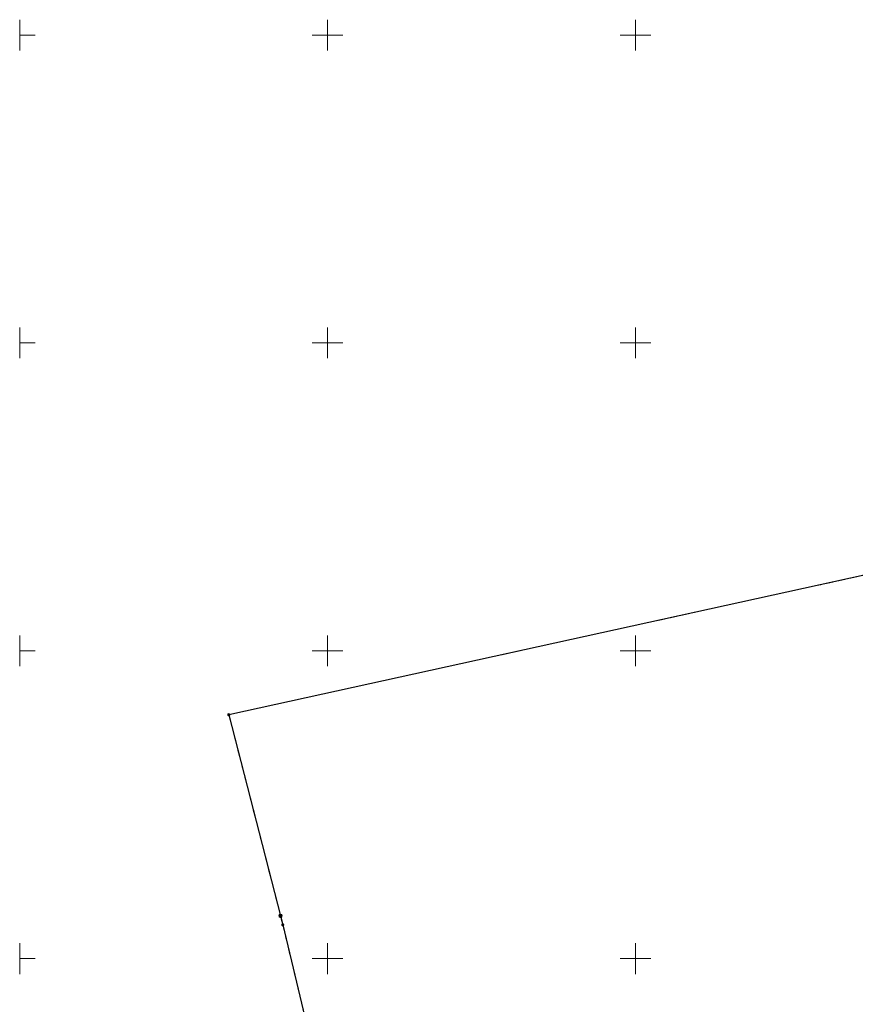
# Model space of a CAD drawing. Header units: millimetres. Extents: x 5507581 to 5508583, y 5765457 to 5766184.
# Tile 19 of 59: x 5507600 to 5507736, y 5765743 to 5765902. Entities that reach past the tile are written whole.
import ezdxf

# ---------------------------------------------------------------- set-up
doc = ezdxf.new("R2010")
doc.units = ezdxf.units.MM
doc.linetypes.add('PRZER1-1', pattern=[2, 1, -1])
doc.layers.get('0').update_dxf_attribs({"lineweight": 18})
for name, color, linetype, lineweight in [('EGDE', 122, 'Continuous', 18), ('EGPG', 7, 'Continuous', 18), ('Ramka sekcyjna', 7, 'Continuous', 18)]:
    doc.layers.add(name, color=color, linetype=linetype, lineweight=lineweight)
doc.layers.add('EGUG', color=7, linetype='Continuous', lineweight=18, true_color=0x008000)

# ---------------------------------------------------------------- blocks, each defined once
blk = doc.blocks.new('D_GEPPGD1_1')
at = {"true_color": 0xffffff}
blk.add_hatch(color=7, dxfattribs=at).paths.add_polyline_path([(0, -0.25), (0.077254, -0.237764), (0.146946, -0.202254), (0.202254, -0.146946), (0.237764, -0.077254), (0.25, 0), (0.237764, 0.077254), (0.202254, 0.146946), (0.146946, 0.202254), (0.077254, 0.237764), (0, 0.25), (-0.077254, 0.237764), (-0.146946, 0.202254), (-0.202254, 0.146946), (-0.237764, 0.077254), (-0.25, 0), (-0.237764, -0.077254), (-0.202254, -0.146946), (-0.146946, -0.202254), (-0.077254, -0.237764)])
at = {"color": 0}
blk.add_lwpolyline([(0, 0.25), (0.077254, 0.237764), (0.146946, 0.202254), (0.202254, 0.146946), (0.237764, 0.077254), (0.25, 0), (0.237764, -0.077254), (0.202254, -0.146946), (0.146946, -0.202254), (0.077254, -0.237764), (0, -0.25), (-0.077254, -0.237764), (-0.146946, -0.202254), (-0.202254, -0.146946), (-0.237764, -0.077254), (-0.25, 0), (-0.237764, 0.077254), (-0.202254, 0.146946), (-0.146946, 0.202254), (-0.077254, 0.237764)], close=True, dxfattribs=at)
blk = doc.blocks.new('D_GEPPGD1_2')
at = {"true_color": 0xffffff}
blk.add_hatch(color=7, dxfattribs=at).paths.add_polyline_path([(0, -0.25), (0.077254, -0.237764), (0.146946, -0.202254), (0.202254, -0.146946), (0.237764, -0.077254), (0.25, 0), (0.237764, 0.077254), (0.202254, 0.146946), (0.146946, 0.202254), (0.077254, 0.237764), (0, 0.25), (-0.077254, 0.237764), (-0.146946, 0.202254), (-0.202254, 0.146946), (-0.237764, 0.077254), (-0.25, 0), (-0.237764, -0.077254), (-0.202254, -0.146946), (-0.146946, -0.202254), (-0.077254, -0.237764)])
blk.add_hatch(color=0).paths.add_polyline_path([(0, -0.045), (0.013906, -0.042798), (0.02645, -0.036406), (0.036406, -0.02645), (0.042798, -0.013906), (0.045, 0), (0.042798, 0.013906), (0.036406, 0.02645), (0.02645, 0.036406), (0.013906, 0.042798), (0, 0.045), (-0.013906, 0.042798), (-0.02645, 0.036406), (-0.036406, 0.02645), (-0.042798, 0.013906), (-0.045, 0), (-0.042798, -0.013906), (-0.036406, -0.02645), (-0.02645, -0.036406), (-0.013906, -0.042798)])

msp = doc.modelspace()

# ---------------------------------------------------------------- linework, layer by layer
at = {"layer": 'EGDE', "linetype": 'Continuous', "lineweight": 30}
msp.add_lwpolyline([(5507802.94, 5765650.15), (5507780.21, 5765704.21), (5507789.36, 5765708), (5507762.4, 5765765.27), (5507756.29, 5765778.26), (5507739.86, 5765812.88), (5507633.95, 5765789.62), (5507642.35, 5765756.94), (5507642.72, 5765755.48), (5507647.73, 5765734.6), (5507646.92, 5765734.33), (5507655.57, 5765698.15), (5507641.15, 5765659.46), (5507721.23, 5765616.12), (5507728.29, 5765629.13), (5507744.3, 5765636.81), (5507748.9, 5765627.12), (5507750.55, 5765623.64)], close=True, dxfattribs=at)
at = {"layer": 'EGUG', "color": 96, "linetype": 'PRZER1-1', "lineweight": 18, "true_color": 0x008000}
msp.add_lwpolyline([(5507721.23, 5765616.12), (5507727.71, 5765612.76), (5507750.55, 5765623.64), (5507802.94, 5765650.15), (5507875.29, 5765681.86), (5507888.78, 5765687.46), (5507839.4, 5765796.3), (5507828.78, 5765792.35), (5507811.32, 5765830.97), (5507739.86, 5765812.88), (5507633.95, 5765789.62), (5507642.35, 5765756.94), (5507642.72, 5765755.48), (5507647.73, 5765734.6), (5507646.92, 5765734.33), (5507655.57, 5765698.15), (5507641.15, 5765659.46)], close=True, dxfattribs=at)
at = {"layer": 'Ramka sekcyjna', "color": 7, "linetype": 'Continuous', "lineweight": 18, "flags": 128}
for points in [[(5507600, 5765897.5), (5507600, 5765902.5)], [(5507650, 5765897.5), (5507650, 5765902.5)], [(5507700, 5765897.5), (5507700, 5765902.5)], [(5507600, 5765900), (5507602.5, 5765900)], [(5507652.5, 5765900), (5507647.5, 5765900)], [(5507702.5, 5765900), (5507697.5, 5765900)], [(5507600, 5765847.5), (5507600, 5765852.5)], [(5507650, 5765847.5), (5507650, 5765852.5)], [(5507700, 5765847.5), (5507700, 5765852.5)], [(5507600, 5765850), (5507602.5, 5765850)], [(5507652.5, 5765850), (5507647.5, 5765850)], [(5507702.5, 5765850), (5507697.5, 5765850)], [(5507600, 5765797.5), (5507600, 5765802.5)], [(5507650, 5765797.5), (5507650, 5765802.5)], [(5507700, 5765797.5), (5507700, 5765802.5)], [(5507600, 5765800), (5507602.5, 5765800)], [(5507652.5, 5765800), (5507647.5, 5765800)], [(5507702.5, 5765800), (5507697.5, 5765800)], [(5507600, 5765750), (5507600, 5765752.5)], [(5507650, 5765750), (5507650, 5765752.5)], [(5507700, 5765750), (5507700, 5765752.5)], [(5507600, 5765750), (5507602.5, 5765750)], [(5507600, 5765750), (5507600, 5765747.5)], [(5507600, 5765750), (5507602.5, 5765750)], [(5507652.5, 5765750), (5507647.5, 5765750)], [(5507652.5, 5765750), (5507647.5, 5765750)], [(5507650, 5765750), (5507650, 5765747.5)], [(5507702.5, 5765750), (5507697.5, 5765750)], [(5507702.5, 5765750), (5507697.5, 5765750)], [(5507700, 5765750), (5507700, 5765747.5)]]:
    msp.add_lwpolyline(points, dxfattribs=at)

# ---------------------------------------------------------------- block references
at = {"layer": 'EGPG', "color": 7, "linetype": 'Continuous', "lineweight": 18}
for name, p in [('D_GEPPGD1_2', (5507633.95, 5765789.62)), ('D_GEPPGD1_1', (5507642.35, 5765756.94)), ('D_GEPPGD1_2', (5507642.72, 5765755.48))]:
    msp.add_blockref(name, p, dxfattribs=at)

doc.saveas('drawing.dxf')
